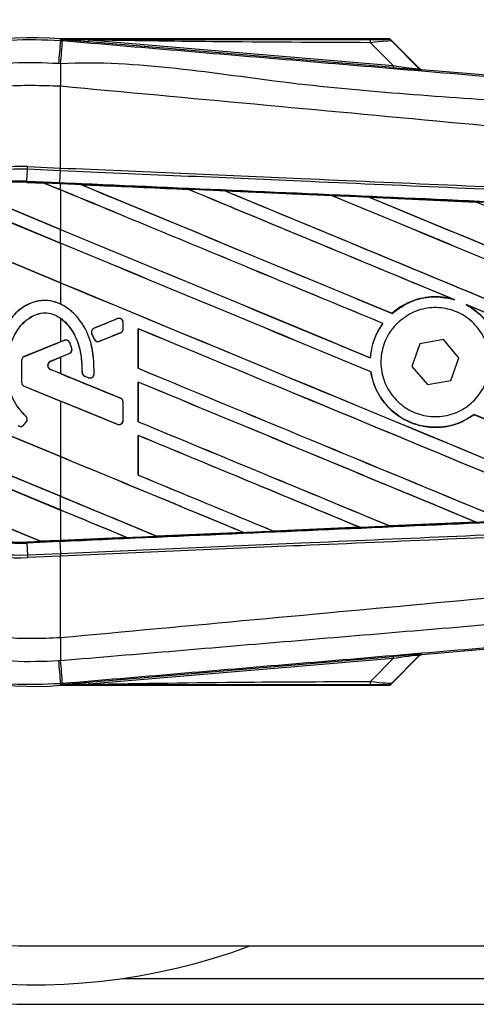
# Model space of a CAD drawing. Header units: millimetres. Extents: x 0 to 420, y 0 to 297.
# Tile 8 of 26: x 58.34 to 59.76, y 218.3 to 221.37. Entities that reach past the tile are written whole.
import ezdxf

# ---------------------------------------------------------------- set-up
doc = ezdxf.new("R2010")
doc.units = ezdxf.units.MM

msp = doc.modelspace()

# ---------------------------------------------------------------- linework, layer by layer
at = {"color": 7, "linetype": 'Continuous', "lineweight": 25}
for p, q in [((58.4676, 221.30073), (58.46799, 221.30543)), ((58.4676, 221.30073), (58.47415, 221.30018)), ((58.46799, 221.30543), (58.46818, 221.30542)), ((58.46818, 221.30543), (58.46818, 221.30542)), ((58.47012, 221.3035), (58.46818, 221.30543)), ((59.49145, 221.30543), (58.46818, 221.30543)), ((58.47014, 221.30329), (58.46818, 221.30542)), ((58.47014, 221.30329), (58.47012, 221.3035)), ((58.55603, 221.30217), (58.55551, 221.29605)), ((59.50282, 221.21617), (58.55551, 221.29605)), ((58.55603, 221.30217), (59.50334, 221.2223)), ((59.50334, 221.2223), (59.43237, 221.29372)), ((59.58453, 221.21416), (59.49454, 221.30415)), ((59.49874, 221.29849), (59.5839, 221.21278)), ((59.50334, 221.2223), (59.50282, 221.21617)), ((59.5839, 221.21278), (59.58453, 221.21416)), ((59.59208, 221.21065), (59.59144, 221.20928)), ((59.59208, 221.21065), (61.98649, 221.00876)), ((58.46753, 221.15802), (58.46748, 221.15802)), ((58.46753, 220.90387), (58.46753, 221.15802)), ((58.36462, 220.89978), (58.36499, 220.90834)), ((58.36499, 220.90834), (58.46753, 220.90387)), ((58.36301, 220.86304), (58.36462, 220.89978)), ((58.46716, 220.8953), (58.36462, 220.89978)), ((58.46578, 220.85855), (58.46738, 220.89529)), ((58.46716, 220.8953), (58.46753, 220.90387)), ((58.46738, 220.89529), (58.46716, 220.8953)), ((58.46775, 220.90386), (58.46753, 220.90387)), ((58.36286, 220.85951), (58.36284, 220.85916)), ((58.36284, 220.85916), (58.41717, 220.85679)), ((58.36286, 220.85952), (58.36301, 220.86304)), ((58.36286, 220.85952), (58.41672, 220.85717)), ((58.36286, 220.85951), (58.36286, 220.85952)), ((58.41674, 220.85716), (58.36286, 220.85951)), ((58.36301, 220.86304), (58.46578, 220.85855)), ((58.46562, 220.85503), (58.41672, 220.85717)), ((58.46753, 220.83612), (58.41672, 220.85717)), ((58.41717, 220.85679), (58.41674, 220.85716)), ((58.41717, 220.85679), (58.46753, 220.83593)), ((58.46562, 220.85503), (58.46578, 220.85855)), ((58.46753, 220.85495), (58.46562, 220.85503)), ((58.46753, 220.83612), (58.46753, 220.85495)), ((58.53208, 220.85212), (58.53205, 220.85213)), ((58.53208, 220.85212), (58.53352, 220.85171)), ((58.17267, 220.83496), (58.46753, 220.71282)), ((58.46753, 220.71301), (58.17344, 220.83483)), ((58.46753, 220.83593), (58.46753, 220.71301)), ((58.86483, 220.83756), (58.86486, 220.83755)), ((58.86529, 220.83719), (58.86486, 220.83755)), ((58.98038, 220.83249), (59.31306, 220.81786)), ((58.98043, 220.83248), (58.98038, 220.83249)), ((58.98043, 220.83248), (58.98187, 220.83207)), ((59.31306, 220.81786), (59.3131, 220.81784)), ((59.31353, 220.81747), (59.3131, 220.81784)), ((58.46753, 220.67009), (58.11802, 220.81486)), ((58.11826, 220.81457), (58.46753, 220.6699)), ((59.42912, 220.81274), (59.76139, 220.79806)), ((59.4292, 220.81271), (59.42912, 220.81274)), ((59.4292, 220.81271), (59.43063, 220.81231)), ((59.76139, 220.79806), (59.76148, 220.79801)), ((59.7619, 220.79766), (59.76148, 220.79801)), ((57.9951, 220.74247), (58.46753, 220.54679)), ((58.46753, 220.54698), (57.99564, 220.74244)), ((58.46753, 220.67009), (58.46753, 220.71282)), ((58.46753, 220.6699), (58.46753, 220.54698)), ((58.46753, 220.54679), (58.46753, 220.48073)), ((59.68921, 220.49572), (59.69373, 220.49404)), ((59.7303, 220.47888), (59.73469, 220.47687)), ((59.49978, 220.45143), (59.49957, 220.45171)), ((58.46753, 220.43667), (58.46753, 220.36301)), ((58.64442, 220.43504), (58.57248, 220.40567)), ((58.64442, 220.43504), (58.64435, 220.43521)), ((58.66271, 220.40369), (58.66271, 220.42275)), ((58.66271, 220.42275), (58.66289, 220.42275)), ((58.66289, 220.40369), (58.66289, 220.42275)), ((59.4709, 220.42018), (59.47134, 220.42019)), ((58.5653, 220.38814), (58.56514, 220.38807)), ((58.5721, 220.37185), (58.56514, 220.38807)), ((58.5653, 220.38814), (58.57227, 220.37192)), ((58.57248, 220.40567), (58.57241, 220.40583)), ((58.58948, 220.36487), (58.65446, 220.3914)), ((58.65446, 220.3914), (58.65452, 220.39124)), ((58.66271, 220.40369), (58.66289, 220.40369)), ((58.7094, 220.40386), (58.7094, 220.28058)), ((58.70974, 220.40354), (58.7094, 220.40386)), ((58.70974, 220.28062), (58.70974, 220.40354)), ((58.46753, 220.36301), (58.35486, 220.31701)), ((58.47922, 220.36759), (58.35493, 220.31685)), ((58.46753, 220.36301), (58.47916, 220.36776)), ((58.47922, 220.36759), (58.47916, 220.36776)), ((58.49651, 220.36036), (58.49668, 220.36043)), ((58.57227, 220.37192), (58.5721, 220.37185)), ((58.58948, 220.36487), (58.58955, 220.36471)), ((59.58633, 220.35685), (59.56122, 220.28663)), ((59.65969, 220.37023), (59.58633, 220.35685)), ((59.70796, 220.31338), (59.65969, 220.37023)), ((58.43647, 220.3024), (58.4952, 220.32638)), ((58.4952, 220.32638), (58.49527, 220.32622)), ((58.50288, 220.34254), (58.50305, 220.34259)), ((58.3465, 220.30456), (58.3465, 220.23729)), ((58.34667, 220.30456), (58.3465, 220.30456)), ((58.34667, 220.30456), (58.34667, 220.23729)), ((58.35493, 220.31685), (58.35486, 220.31701)), ((58.43647, 220.3024), (58.43654, 220.30224)), ((58.43654, 220.30224), (58.46753, 220.3149)), ((58.46753, 220.3149), (58.46753, 220.26403)), ((59.43233, 220.31332), (59.432, 220.31364)), ((59.68286, 220.24315), (59.70796, 220.31338)), ((58.46753, 220.00595), (57.77845, 220.29138)), ((57.77881, 220.29104), (58.46753, 220.00576)), ((58.43647, 220.27653), (58.43654, 220.27669)), ((58.65446, 220.18753), (58.43647, 220.27653)), ((58.46753, 220.26403), (58.43654, 220.27669)), ((58.53468, 220.26873), (58.5345, 220.26873)), ((58.7094, 220.28058), (58.70974, 220.28062)), ((59.43384, 220.26951), (59.43419, 220.26956)), ((59.56122, 220.28663), (59.60949, 220.22977)), ((58.34667, 220.23729), (58.3465, 220.23729)), ((58.54282, 220.25649), (58.54275, 220.25633)), ((58.55424, 220.25152), (58.54275, 220.25633)), ((58.54282, 220.25649), (58.55431, 220.25169)), ((58.55431, 220.25169), (58.55424, 220.25152)), ((58.57268, 220.26316), (58.57286, 220.26315)), ((58.7094, 220.23783), (58.7094, 220.11454)), ((58.70974, 220.23751), (58.7094, 220.23783)), ((58.70974, 220.11459), (58.70974, 220.23751)), ((59.60949, 220.22977), (59.68286, 220.24315)), ((58.35493, 220.225), (58.35486, 220.22484)), ((58.35486, 220.22484), (58.46753, 220.17883)), ((58.35493, 220.225), (58.64442, 220.1068)), ((58.46753, 220.17883), (58.46753, 220.00595)), ((58.65446, 220.18753), (58.65452, 220.18769)), ((58.66271, 220.11909), (58.66271, 220.17524)), ((58.66271, 220.17524), (58.66289, 220.17524)), ((58.66289, 220.11909), (58.66289, 220.17524)), ((57.79595, 220.16083), (58.46753, 219.88265)), ((58.46753, 219.88284), (57.7963, 220.16088)), ((58.46753, 219.83992), (57.81091, 220.1119)), ((57.81144, 220.11149), (58.46753, 219.83973)), ((58.35383, 220.10446), (58.36117, 220.11325)), ((58.35397, 220.10435), (58.3613, 220.11314)), ((58.35969, 220.13177), (58.3598, 220.1319)), ((58.36117, 220.11325), (58.3613, 220.11314)), ((58.66271, 220.11909), (58.66289, 220.11909)), ((58.7094, 220.11454), (58.70974, 220.11459)), ((59.75489, 220.13662), (59.7551, 220.13634)), ((58.35383, 220.10446), (58.35397, 220.10435)), ((58.64442, 220.1068), (58.64435, 220.10664)), ((58.7094, 220.0718), (58.7094, 219.94851)), ((58.70974, 220.07147), (58.7094, 220.0718)), ((58.70974, 219.94855), (58.70974, 220.07147)), ((58.46753, 220.00576), (58.46753, 219.88284)), ((57.89979, 219.95179), (58.40543, 219.74234)), ((58.40507, 219.74268), (57.90025, 219.95179)), ((58.7094, 219.94851), (58.70974, 219.94855)), ((58.46753, 219.83992), (58.46753, 219.88265)), ((58.46753, 219.83973), (58.46753, 219.74541)), ((59.13054, 219.77413), (59.13019, 219.77446)), ((59.13057, 219.77411), (59.13054, 219.77413)), ((59.39924, 219.78594), (59.13057, 219.77411)), ((59.39802, 219.78626), (59.39917, 219.78597)), ((59.39917, 219.78597), (59.39924, 219.78594)), ((59.493, 219.79011), (59.49265, 219.79044)), ((59.49305, 219.79008), (59.493, 219.79011)), ((59.7612, 219.80194), (59.49305, 219.79008)), ((59.75996, 219.80226), (59.76109, 219.80197)), ((59.76109, 219.80197), (59.7612, 219.80194)), ((58.40507, 219.74268), (58.46753, 219.74541)), ((58.40542, 219.74235), (58.46562, 219.74498)), ((58.46562, 219.74497), (58.40543, 219.74234)), ((58.46753, 219.74506), (58.46562, 219.74497)), ((58.46562, 219.74498), (58.46562, 219.74497)), ((58.67469, 219.75411), (58.46753, 219.74506)), ((58.67349, 219.75442), (58.67466, 219.75412)), ((58.67466, 219.75412), (58.67469, 219.75411)), ((58.76801, 219.75821), (58.76766, 219.75854)), ((58.76801, 219.75821), (59.03703, 219.77001)), ((58.76803, 219.7582), (58.76801, 219.75821)), ((59.03707, 219.77), (58.76803, 219.7582)), ((59.03587, 219.77031), (59.03703, 219.77001)), ((59.03703, 219.77001), (59.03707, 219.77)), ((58.36286, 219.74049), (58.40543, 219.74234)), ((58.36286, 219.74049), (58.36301, 219.73696)), ((58.46578, 219.74145), (58.36301, 219.73696)), ((58.36301, 219.73696), (58.36462, 219.70023)), ((58.40542, 219.74235), (58.40507, 219.74268)), ((58.46578, 219.74145), (58.46738, 219.70471)), ((58.36462, 219.70023), (58.46716, 219.7047)), ((58.36462, 219.70023), (58.36499, 219.69166)), ((58.46753, 219.69614), (58.36499, 219.69166)), ((58.46716, 219.7047), (58.46738, 219.70471)), ((58.46716, 219.7047), (58.46753, 219.69614)), ((58.46753, 219.69614), (58.46775, 219.69615)), ((58.46753, 219.44199), (58.46753, 219.69614)), ((61.98649, 219.59125), (59.59208, 219.38935)), ((58.46753, 219.44199), (58.46748, 219.44198)), ((58.55551, 219.30396), (59.50282, 219.38383)), ((59.50334, 219.37771), (58.55603, 219.29783)), ((59.43237, 219.30628), (59.50334, 219.37771)), ((59.49454, 219.29585), (59.58453, 219.38585)), ((59.5839, 219.38722), (59.49874, 219.30152)), ((59.50282, 219.38383), (59.50334, 219.37771)), ((59.58453, 219.38585), (59.5839, 219.38722)), ((59.59144, 219.39073), (59.59208, 219.38935)), ((58.47415, 219.29982), (58.4676, 219.29927)), ((58.4676, 219.29927), (58.46799, 219.29457)), ((58.46818, 219.29459), (58.46799, 219.29457)), ((58.46818, 219.29459), (58.47014, 219.29672)), ((58.47012, 219.29651), (58.46818, 219.29457)), ((58.46818, 219.29459), (58.46818, 219.29457)), ((58.46818, 219.29457), (59.49145, 219.29457)), ((58.47012, 219.29651), (58.47014, 219.29672)), ((58.55551, 219.30396), (58.55603, 219.29783)), ((58.38322, 218.48349), (68.6768, 218.48349)), ((58.66216, 218.38257), (138.14841, 218.38257)), ((58.38322, 218.30184), (138.14841, 218.30184))]:
    msp.add_line(p, q, dxfattribs=at)
at = {"color": 7, "linetype": 'Continuous', "lineweight": 25, "flags": 128}
for points in [[(58.55603, 221.30217), (58.50792, 221.30291), (58.47012, 221.3035)], [(58.47012, 219.29651), (58.51823, 219.29725), (58.55603, 219.29783)]]:
    msp.add_lwpolyline(points, dxfattribs=at)
at = {"color": 7, "linetype": 'Continuous', "lineweight": 25}
for centre, radius, start, end in [((58.38322, 220.3), 1.99817, 90, 270), ((58.38322, 220.3), 1.93762, 69.63587, 178.69677), ((58.38322, 220.3), 1.81651, 90, 270), ((58.38322, 220.3), 1.009, 85.18028, 274.81972), ((162.33498, 212.48674), 104.24068, 175.1496061, 175.1892913), ((23.46073, 224.19645), 35.133, 355.15357, 355.271316), ((59.38932, 221.2954), 0.04309, 357.77119, 11.51783), ((70.12286, 221.08696), 11.65559, 179.305525, 179.650671), ((59.59246, 221.22135), 0.01211, 225.00164, 265.17864), ((58.33843, 220.3), 0.60892, 87.5, 272.5), ((58.33843, 220.3), 0.60035, 87.5, 272.5), ((58.33843, 220.3), 0.56358, 87.5, 272.5), ((58.33843, 220.3), 0.56005, 87.5, 107.21651), ((58.33843, 220.3), 0.56004, 87.5, 107.2149), ((58.33843, 220.3), 0.55969, 87.5, 107.14432), ((58.64944, 220.42275), 0.01327, 0, 112.20926), ((58.5775, 220.39338), 0.01327, 112.20926, 203.24584), ((58.64944, 220.40369), 0.01327, 292.20927, 0), ((58.48424, 220.35531), 0.01327, 22.3787, 112.20929), ((58.58446, 220.37716), 0.01327, 203.24584, 292.20927), ((58.38322, 220.3), 1.93762, 178.69677, 290.36413), ((58.49019, 220.33867), 0.01327, 292.20926, 16.93498), ((58.35995, 220.30456), 0.01345, 112.20929, 180), ((58.35995, 220.30456), 0.01327, 112.20929, 180), ((58.44175, 220.28946), 0.01398, 112.20926, 247.79071), ((58.44175, 220.28946), 0.0138, 112.20926, 247.79071), ((58.54795, 220.26874), 0.01327, 180.035, 247.29049), ((58.35995, 220.23729), 0.01345, 180, 247.79071), ((58.35995, 220.23729), 0.01327, 180, 247.79071), ((58.55943, 220.26393), 0.01327, 247.29049, 356.67135), ((58.64944, 220.17524), 0.01327, 0, 67.79071), ((58.35098, 220.12175), 0.01327, 320.16689, 48.97709), ((58.35098, 220.12175), 0.01345, 320.16689, 48.97709), ((58.64944, 220.11909), 0.01327, 247.79071, 0), ((58.34364, 220.11296), 0.01345, 228.8059, 320.16689), ((58.34364, 220.11296), 0.01327, 228.8059, 320.16689), ((58.33843, 220.3), 0.56005, 266.65309, 272.5), ((70.12286, 219.51305), 11.65559, 180.349329, 180.694477), ((59.59246, 219.37866), 0.01211, 94.82136, 134.99836), ((162.33498, 228.11327), 104.24068, 184.8107087, 184.8503939), ((19.37591, 216.05906), 39.23232, 4.738282, 4.843724), ((59.38932, 219.30461), 0.04309, 348.48217, 2.22881)]:
    msp.add_arc(centre, radius, start, end, dxfattribs=at)
for centre, major_axis, ratio, start_param, end_param in [((59.39892, 221.3046), (0.08555, -0.0002), 0.0065928, 5.1035854, 6.2804722), ((59.39892, 221.28441), (0.09996, 0.01386), 0.0487304, 0.0458928, 1.2227796), ((59.44821, 221.22172), (0.14324, -0.01244), 0.0060141, 5.1041157, 6.2810026), ((59.44922, 221.23378), (0.1347, -0.02108), 0.0239119, 5.1295592, 6.306446), ((59.5931, 221.22272), (0.0051, 0.01098), 0.9999568, 2.7909675, 3.4922178), ((58.38402, 220.87071), (0.03271, -0.01355), 0.0029846, 0.0092528, 0.0351255), ((58.46753, 221.20593), (34.6266, -14.3439), 0.0080625, 4.7175918, 4.7455439), ((58.46753, 220.24996), (34.6066, -1.51142), 0.0174384, 1.5600642, 1.5696511), ((58.46753, 221.20593), (34.60641, -14.33554), 0.0080625, 4.7176356, 4.7455551), ((58.46753, 220.50904), (34.6266, -14.3439), 0.0080625, 1.5451428, 1.5741362), ((58.46753, 220.50904), (34.60641, -14.33554), 0.0080625, 1.5451387, 1.5741362), ((58.46753, 220.67507), (34.6266, -14.3439), 0.0080625, 1.538717, 1.5626622), ((58.46753, 220.67507), (34.60641, -14.33554), 0.0080625, 1.5388271, 1.5626424), ((58.46753, 221.37197), (34.6266, -14.3439), 0.0080625, 4.73054, 4.7977625), ((58.46753, 221.37197), (34.60641, -14.33554), 0.0080625, 4.7305916, 4.797783), ((58.46753, 220.24996), (34.6066, -1.51142), 0.0174384, 1.5471095, 1.5566952), ((58.46753, 220.8411), (34.6266, -14.3439), 0.0080625, 1.4844685, 1.5497155), ((58.46753, 220.8411), (34.60641, -14.33554), 0.0080625, 1.4844738, 1.5496877), ((58.46753, 221.538), (34.6266, -14.3439), 0.0080625, 4.7435023, 4.8082676), ((58.46753, 221.538), (34.60641, -14.33554), 0.0080625, 4.7435622, 4.8082852), ((58.46753, 220.24996), (34.6066, -1.51142), 0.0174384, 1.534147, 1.5437245), ((58.46753, 221.00714), (34.6266, -14.3439), 0.0080625, 1.4920007, 1.5367618), ((58.46753, 221.0399), (34.60641, -14.33554), 0.0080625, 4.7157288, 4.7436017), ((58.46753, 221.0399), (34.6266, -14.3439), 0.0080625, 4.7157288, 4.743595), ((58.46753, 220.34301), (34.6266, -14.3439), 0.0080625, 1.5462162, 1.5741362), ((58.46753, 220.34301), (34.60641, -14.33554), 0.0080625, 1.54621, 1.5741362), ((58.46753, 220.87387), (34.60641, -14.33554), 0.0080625, 4.7157288, 4.7663143), ((58.46753, 220.87387), (34.6266, -14.3439), 0.0080625, 4.7157288, 4.7662988), ((58.46753, 220.67507), (34.6266, -14.3439), 0.0080625, 1.4949342, 1.5376601), ((58.46753, 220.67507), (34.60641, -14.33554), 0.0080625, 1.4949375, 1.5375119), ((58.46753, 220.68941), (34.6266, 14.13846), 0.0080793, 4.7121189, 4.7141966), ((58.46753, 219.9885), (34.6266, 14.13847), 0.0080793, 1.5620973, 1.5639738), ((58.46753, 220.17697), (34.6266, -14.3439), 0.0080625, 1.5263102, 1.5671512), ((58.46753, 220.17697), (34.60641, -14.33554), 0.0080625, 1.5263198, 1.5671374), ((58.46753, 219.9885), (34.6266, 14.13846), 0.0080793, 1.5666964, 1.5674975), ((58.46753, 220.59043), (34.6266, -14.13848), 0.0080793, 4.7156879, 4.721088), ((58.46753, 220.70783), (34.6266, -14.3439), 0.0080625, 4.7227138, 4.7558224), ((58.46753, 220.70783), (34.60641, -14.33554), 0.0080625, 4.7227276, 4.7558335), ((58.46753, 220.01094), (34.6266, -14.3439), 0.0080625, 1.5367672, 1.5671512), ((58.46753, 220.01094), (34.60641, -14.33554), 0.0080625, 1.5367814, 1.5671374), ((58.46753, 219.85244), (34.6266, -14.13848), 0.0080793, 1.5689888, 1.5740952), ((58.46753, 220.5418), (34.6266, -14.3439), 0.0080625, 4.7227138, 4.7453492), ((58.46753, 220.5418), (34.60641, -14.33554), 0.0080625, 4.7227276, 4.7453552), ((58.46753, 220.34301), (34.6266, -14.3439), 0.0080625, 1.5158534, 1.5369497), ((58.46753, 220.34301), (34.60641, -14.33554), 0.0080625, 1.5158593, 1.5369218), ((58.46753, 219.84491), (34.6266, -14.3439), 0.0080625, 1.5472259, 1.5671512), ((58.46753, 219.84491), (34.60641, -14.33554), 0.0080625, 1.5472453, 1.5671374), ((58.46753, 219.67887), (34.6266, -14.3439), 0.0080625, 1.5576876, 1.5741362), ((58.46753, 219.67887), (34.60641, -14.33554), 0.0080625, 1.5577128, 1.5741362), ((58.46753, 220.37577), (34.6266, -14.3439), 0.0080625, 4.7227138, 4.7348779), ((58.46753, 220.37577), (34.60641, -14.33554), 0.0080625, 4.7227276, 4.7348783), ((58.46753, 220.20973), (34.60641, -14.33554), 0.0080625, 4.7157288, 4.7244015), ((58.46753, 220.20973), (34.6266, -14.3439), 0.0080625, 4.7157288, 4.724407), ((58.46753, 219.51284), (34.6266, -14.3439), 0.0080625, 1.5681537, 1.5741362), ((58.46753, 219.51284), (34.60641, -14.33554), 0.0080625, 1.5681848, 1.5741362), ((58.46753, 220.35005), (34.6066, 1.51142), 0.0174384, 4.7307768, 4.7385182), ((58.46753, 220.35005), (34.6066, 1.51142), 0.0174384, 4.7412538, 4.7489822), ((58.46753, 220.35005), (34.6066, 1.51142), 0.0174384, 4.7116274, 4.7175787), ((58.46753, 220.35005), (34.6066, 1.51142), 0.0174384, 4.7203001, 4.7280508), ((58.43189, 219.73139), (0.02647, -0.01097), 0.0036879, 3.1511368, 3.1770094), ((59.44821, 219.37829), (0.14324, 0.01244), 0.0060141, 0.0021827, 1.1790696), ((59.44922, 219.36622), (0.1347, 0.02108), 0.0239119, 6.2599246, 7.4368114), ((59.5931, 219.37729), (-0.0051, 0.01098), 0.9999568, 5.9325602, 6.6338104), ((59.39892, 219.29541), (0.08555, 0.0002), 0.0065928, 0.0027131, 1.1795999), ((59.39892, 219.31559), (0.09996, -0.01386), 0.0487304, 5.0604057, 6.2372925)]:
    msp.add_ellipse(centre, major_axis=major_axis, ratio=ratio, start_param=start_param, end_param=end_param, dxfattribs=at)
for points, knots in [([(57.37894, 220.29998), (57.38162, 220.35563), (57.38706, 220.46856), (57.43084, 220.63246), (57.50012, 220.78837), (57.59427, 220.92907), (57.71163, 221.05312), (57.84695, 221.15473), (57.99878, 221.23304), (58.15519, 221.28221), (58.31357, 221.30682), (58.41585, 221.30278), (58.4676, 221.30073)], [0, 0, 0, 0, 0.100465, 0.2038434, 0.3043094, 0.4076889, 0.5081552, 0.611535, 0.7120023, 0.8153833, 0.9066108, 1, 1, 1, 1]), ([(58.47012, 221.3035), (58.64952, 221.3036), (58.96986, 221.30379), (59.29048, 221.30393), (59.43154, 221.304)], [0, 0, 0, 0, 0.5600269, 1, 1, 1, 1]), ([(58.55551, 221.29605), (58.54726, 221.29674), (58.52283, 221.29881), (58.49409, 221.30123), (58.47416, 221.30294), (58.47014, 221.30329)], [0, 0, 0, 0, 0.2892673, 0.8568296, 1, 1, 1, 1]), ([(58.47415, 221.30018), (58.71273, 221.28008), (59.18988, 221.23987), (59.9054, 221.17974), (60.83747, 221.10156), (61.52927, 221.04378), (61.98334, 221.00586)], [0, 0, 0, 0, 0.2036202, 0.4072406, 0.6109477, 1, 1, 1, 1]), ([(59.43237, 221.29372), (59.26881, 221.2944), (58.97671, 221.29562), (58.68458, 221.30017), (58.55603, 221.30217)], [0, 0, 0, 0, 0.5599741, 1, 1, 1, 1]), ([(59.48447, 221.3044), (59.48509, 221.30459), (59.4862, 221.30494), (59.48984, 221.30528), (59.49145, 221.30543)], [0, 0, 0, 0, 0.5593923, 1, 1, 1, 1]), ([(59.49874, 221.29849), (59.49637, 221.30036), (59.49215, 221.3037), (59.48681, 221.30419), (59.48447, 221.3044)], [0, 0, 0, 0, 0.56, 1, 1, 1, 1]), ([(59.49454, 221.30415), (59.49426, 221.30439), (59.49361, 221.30495), (59.49251, 221.30537), (59.49173, 221.30542), (59.49145, 221.30543)], [0, 0, 0, 0, 0.3193957, 0.7481913, 1, 1, 1, 1]), ([(59.49454, 221.30415), (59.49583, 221.30258), (59.49815, 221.29978), (59.49856, 221.29888), (59.49874, 221.29849)], [0, 0, 0, 0, 0.560586, 1, 1, 1, 1]), ([(58.46152, 221.22879), (58.41406, 221.23065), (58.31915, 221.23438), (58.17284, 221.21196), (58.02721, 221.16609), (57.8867, 221.09417), (57.7606, 220.99935), (57.65184, 220.88506), (57.56413, 220.75384), (57.49973, 220.60999), (57.45895, 220.45719), (57.45373, 220.3524), (57.45112, 220.3)], [0, 0, 0, 0, 0.0923036, 0.1846071, 0.2865385, 0.3884688, 0.490398, 0.5923288, 0.694247, 0.7961664, 0.8980845, 1, 1, 1, 1]), ([(58.46812, 221.22823), (58.46812, 221.22823), (58.46592, 221.22842), (58.46372, 221.2286), (58.46152, 221.22879)], [0, 0, 0, 0, 0.0003655, 1, 1, 1, 1]), ([(61.98373, 220.93337), (61.52916, 220.97052), (60.83633, 221.02714), (59.90277, 221.11141), (59.18531, 221.15285), (58.70776, 221.24029), (58.46812, 221.22823), (58.46812, 221.22823)], [0, 0, 0, 0, 0.3887669, 0.5925279, 0.7962893, 0.9999993, 1, 1, 1, 1]), ([(58.46748, 221.15802), (58.40755, 221.16016), (58.2875, 221.16445), (58.11068, 221.12435), (57.9463, 221.04988), (57.80014, 220.94371), (57.67976, 220.80875), (57.58994, 220.65218), (57.5319, 220.48008), (57.52485, 220.35998), (57.52133, 220.3)], [0, 0, 0, 0, 0.1248804, 0.2501396, 0.3746494, 0.4998125, 0.6247642, 0.7495577, 0.8749238, 1, 1, 1, 1]), ([(61.98343, 220.81283), (61.96987, 220.81501), (61.88618, 220.82844), (61.519, 220.86582), (60.76458, 220.94372), (59.67613, 221.04623), (58.87056, 221.12074), (58.46753, 221.15802)], [0, 0, 0, 0, 0.0117013, 0.0722088, 0.3141935, 0.6568871, 1, 1, 1, 1]), ([(61.98142, 220.74203), (61.85673, 220.74746), (61.58075, 220.7595), (61.15278, 220.77817), (60.69761, 220.79802), (60.35587, 220.81292), (60.01412, 220.82783), (59.67237, 220.84274), (59.11883, 220.86688), (58.7171, 220.8844), (58.46738, 220.89529)], [0, 0, 0, 0, 0.1067875, 0.2363437, 0.3660007, 0.4956801, 0.5280685, 0.6576247, 0.7871808, 1, 1, 1, 1]), ([(58.46775, 220.90386), (58.7175, 220.89297), (59.11927, 220.87545), (59.67286, 220.85131), (60.01465, 220.8364), (60.35644, 220.8215), (60.69821, 220.8066), (61.15342, 220.78675), (61.58144, 220.76808), (61.85745, 220.75605), (61.98215, 220.75061)], [0, 0, 0, 0, 0.2128192, 0.3423754, 0.4719316, 0.50432, 0.6339994, 0.7636564, 0.8932125, 1, 1, 1, 1]), ([(58.46578, 220.85855), (58.51045, 220.8566), (58.7338, 220.84685), (59.13582, 220.82921), (59.67168, 220.80556), (60.20723, 220.78178), (60.65316, 220.76185), (61.09872, 220.74184), (61.51148, 220.72323), (61.83466, 220.70856), (61.98005, 220.70196)], [0, 0, 0, 0, 0.0380636, 0.1903223, 0.342581, 0.4948397, 0.6470984, 0.723226, 0.8754847, 1, 1, 1, 1]), ([(58.53205, 220.85213), (58.52601, 220.85239), (58.50451, 220.85333), (58.483, 220.85427), (58.46753, 220.85495)], [0, 0, 0, 0, 0.2806447, 1, 1, 1, 1]), ([(58.53205, 220.85213), (58.55087, 220.85131), (58.6618, 220.84646), (58.77273, 220.8416), (58.86483, 220.83756)], [0, 0, 0, 0, 0.1696977, 1, 1, 1, 1]), ([(58.86486, 220.83755), (58.77644, 220.84143), (58.66551, 220.84629), (58.55459, 220.85114), (58.53208, 220.85212)], [0, 0, 0, 0, 0.7971164, 1, 1, 1, 1]), ([(58.98038, 220.83249), (58.97434, 220.83276), (58.94416, 220.83408), (58.90565, 220.83577), (58.87317, 220.8372), (58.86483, 220.83756)], [0, 0, 0, 0, 0.1567286, 0.7836435, 1, 1, 1, 1]), ([(59.3131, 220.81784), (59.25389, 220.82045), (59.14301, 220.82533), (59.03211, 220.83021), (58.98043, 220.83248)], [0, 0, 0, 0, 0.5339744, 1, 1, 1, 1]), ([(59.42912, 220.81274), (59.42308, 220.81301), (59.3929, 220.81434), (59.35421, 220.81605), (59.32156, 220.81749), (59.31306, 220.81786)], [0, 0, 0, 0, 0.1560477, 0.7802389, 1, 1, 1, 1]), ([(59.76148, 220.79801), (59.73138, 220.79935), (59.62064, 220.80425), (59.50987, 220.80915), (59.4292, 220.81271)], [0, 0, 0, 0, 0.2718129, 1, 1, 1, 1]), ([(59.87826, 220.79288), (59.87222, 220.79315), (59.84204, 220.79449), (59.80308, 220.79621), (59.77016, 220.79767), (59.76139, 220.79806)], [0, 0, 0, 0, 0.1549567, 0.7747838, 1, 1, 1, 1]), ([(58.46753, 220.48073), (58.45478, 220.48534), (58.4298, 220.49436), (58.38984, 220.48988), (58.35254, 220.47381), (58.3141, 220.44144), (58.27876, 220.38508), (58.2641, 220.32569), (58.2631, 220.28802), (58.26286, 220.27899)], [0, 0, 0, 0, 0.1181192, 0.2313231, 0.3438681, 0.4724961, 0.6678894, 0.9204553, 1, 1, 1, 1]), ([(58.57268, 220.26316), (58.57156, 220.29625), (58.56963, 220.35323), (58.53675, 220.42301), (58.49716, 220.4652), (58.45643, 220.48768), (58.41703, 220.49371), (58.37916, 220.48647), (58.33941, 220.46518), (58.29988, 220.42318), (58.26893, 220.35802), (58.26506, 220.30618), (58.26304, 220.27899)], [0, 0, 0, 0, 0.1653636, 0.2847889, 0.379918, 0.4532243, 0.5152242, 0.5771012, 0.6445431, 0.7395039, 0.8633961, 1, 1, 1, 1]), ([(58.57286, 220.26315), (58.57175, 220.29627), (58.56984, 220.35336), (58.53682, 220.42284), (58.50093, 220.46226), (58.47595, 220.47608), (58.46753, 220.48073)], [0, 0, 0, 0, 0.3858589, 0.6649336, 0.8871478, 1, 1, 1, 1]), ([(59.68921, 220.49572), (59.67791, 220.49825), (59.64436, 220.50577), (59.58621, 220.50099), (59.53342, 220.47916), (59.50764, 220.45825), (59.49957, 220.45171)], [0, 0, 0, 0, 0.1712904, 0.5087548, 0.8462025, 1, 1, 1, 1]), ([(59.49978, 220.45143), (59.51823, 220.46488), (59.55519, 220.49184), (59.62362, 220.50617), (59.6704, 220.50104), (59.69294, 220.49428), (59.69373, 220.49404)], [0, 0, 0, 0, 0.3283471, 0.658119, 0.9880092, 1, 1, 1, 1]), ([(59.7303, 220.47888), (59.74214, 220.47159), (59.77339, 220.45236), (59.81204, 220.40561), (59.83297, 220.35348), (59.83623, 220.32131), (59.8372, 220.31178)], [0, 0, 0, 0, 0.2012869, 0.5312186, 0.8609815, 1, 1, 1, 1]), ([(58.35969, 220.13177), (58.34893, 220.14335), (58.32333, 220.17093), (58.30147, 220.23418), (58.29876, 220.30728), (58.31599, 220.37352), (58.34524, 220.41802), (58.37637, 220.44273), (58.40549, 220.45349), (58.4317, 220.45365), (58.45616, 220.44503), (58.4858, 220.42459), (58.51327, 220.38634), (58.53266, 220.33073), (58.53397, 220.29049), (58.53468, 220.26873)], [0, 0, 0, 0, 0.0744353, 0.177241, 0.3086024, 0.4174643, 0.4963546, 0.5570675, 0.6030224, 0.6410452, 0.6789529, 0.7243011, 0.8099663, 0.8972232, 1, 1, 1, 1]), ([(58.3598, 220.1319), (58.34906, 220.14347), (58.32348, 220.17102), (58.30165, 220.23422), (58.29894, 220.30726), (58.31615, 220.37343), (58.34536, 220.41789), (58.37644, 220.44256), (58.40551, 220.45332), (58.43163, 220.45344), (58.45199, 220.44644), (58.46314, 220.43944), (58.46753, 220.43667)], [0, 0, 0, 0, 0.1057973, 0.2519537, 0.4387447, 0.5935245, 0.7056507, 0.7919163, 0.8571803, 0.9111569, 0.9649703, 1, 1, 1, 1]), ([(59.51521, 220.4205), (59.53009, 220.43258), (59.55983, 220.45675), (59.61646, 220.47167), (59.67417, 220.46822), (59.72767, 220.44552), (59.77059, 220.40647), (59.79817, 220.3554), (59.80727, 220.2981), (59.79691, 220.24104), (59.76826, 220.19063), (59.72455, 220.15253), (59.67066, 220.13103), (59.61268, 220.12858), (59.55715, 220.14548), (59.51034, 220.17982), (59.47756, 220.22769), (59.46244, 220.28376), (59.46689, 220.34143), (59.48672, 220.38852), (59.5073, 220.41161), (59.51521, 220.4205)], [0, 0, 0, 0, 0.0537008, 0.107401, 0.161118, 0.214849, 0.268575, 0.3222758, 0.3759418, 0.429583, 0.4832243, 0.5368906, 0.5905915, 0.6443177, 0.6980486, 0.7517655, 0.8054595, 0.8591318, 0.9127903, 0.9664454, 1, 1, 1, 1]), ([(59.83755, 220.31182), (59.83721, 220.31608), (59.83511, 220.34299), (59.8202, 220.39142), (59.78309, 220.44439), (59.74941, 220.46699), (59.73469, 220.47687)], [0, 0, 0, 0, 0.0633447, 0.4007335, 0.7381907, 1, 1, 1, 1]), ([(58.46753, 220.43667), (58.47611, 220.42901), (58.49936, 220.40823), (58.52734, 220.35657), (58.53409, 220.30526), (58.53444, 220.274), (58.5345, 220.26873)], [0, 0, 0, 0, 0.1837852, 0.4983769, 0.9154383, 1, 1, 1, 1]), ([(58.66289, 220.42275), (58.66274, 220.42426), (58.66245, 220.42729), (58.66013, 220.43131), (58.65672, 220.43438), (58.65246, 220.43611), (58.64813, 220.43641), (58.64552, 220.43558), (58.64435, 220.43521)], [0, 0, 0, 0, 0.17191462, 0.34413265, 0.51635212, 0.68857443, 0.86079915, 1, 1, 1, 1]), ([(59.4709, 220.42018), (59.46406, 220.4097), (59.4448, 220.38014), (59.43433, 220.34219), (59.43224, 220.31659), (59.432, 220.31364)], [0, 0, 0, 0, 0.32722373, 0.92254691, 1, 1, 1, 1]), ([(59.43233, 220.31332), (59.4358, 220.33597), (59.44168, 220.37441), (59.46271, 220.40686), (59.47134, 220.42019)], [0, 0, 0, 0, 0.58942687, 1, 1, 1, 1]), ([(58.57241, 220.40583), (58.57109, 220.40514), (58.56843, 220.40374), (58.56557, 220.40011), (58.56402, 220.39581), (58.56392, 220.39158), (58.56478, 220.38911), (58.56514, 220.38807)], [0, 0, 0, 0, 0.2084961, 0.420751, 0.6330051, 0.8452581, 1, 1, 1, 1]), ([(58.65452, 220.39124), (58.65585, 220.39193), (58.65851, 220.39333), (58.66135, 220.39696), (58.66273, 220.40059), (58.66285, 220.4029), (58.66289, 220.40369)], [0, 0, 0, 0, 0.2798496, 0.5648212, 0.8497894, 1, 1, 1, 1]), ([(58.49668, 220.36043), (58.49598, 220.36174), (58.49457, 220.36441), (58.49093, 220.36725), (58.48663, 220.36879), (58.4825, 220.36887), (58.48011, 220.36807), (58.47916, 220.36776)], [0, 0, 0, 0, 0.2112772, 0.4263684, 0.6414599, 0.8565516, 1, 1, 1, 1]), ([(58.50288, 220.34254), (58.50241, 220.34406), (58.50146, 220.3471), (58.4994, 220.35306), (58.49766, 220.35745), (58.49651, 220.36036)], [0, 0, 0, 0, 0.25229737, 0.50459435, 1, 1, 1, 1]), ([(58.50305, 220.34259), (58.50258, 220.34411), (58.50163, 220.34715), (58.49957, 220.35312), (58.49783, 220.35751), (58.49668, 220.36043)], [0, 0, 0, 0, 0.2520744, 0.5041484, 1, 1, 1, 1]), ([(58.5721, 220.37185), (58.57282, 220.37055), (58.57427, 220.36791), (58.57795, 220.36511), (58.58228, 220.36364), (58.58633, 220.36363), (58.58865, 220.36441), (58.58955, 220.36471)], [0, 0, 0, 0, 0.2131585, 0.4303443, 0.6475311, 0.8647193, 1, 1, 1, 1]), ([(58.49527, 220.32622), (58.49659, 220.32692), (58.49926, 220.32832), (58.50212, 220.33195), (58.50367, 220.33625), (58.50374, 220.33996), (58.50321, 220.342), (58.50305, 220.34259)], [0, 0, 0, 0, 0.2240403, 0.4520934, 0.6801462, 0.9081986, 1, 1, 1, 1]), ([(58.4676, 219.29927), (58.41706, 219.29723), (58.31479, 219.29309), (58.15793, 219.31719), (58.00032, 219.36633), (57.84967, 219.44356), (57.71287, 219.54578), (57.59628, 219.66843), (57.50093, 219.81019), (57.43192, 219.9645), (57.38735, 220.12978), (57.38177, 220.24271), (57.37894, 220.29998)], [0, 0, 0, 0, 0.0912304, 0.1846225, 0.285093, 0.3884772, 0.4889466, 0.5923296, 0.6927987, 0.7961814, 0.8966347, 1, 1, 1, 1]), ([(57.45112, 220.3), (57.45373, 220.24761), (57.45895, 220.14282), (57.49973, 219.99001), (57.56413, 219.84617), (57.65184, 219.71494), (57.7606, 219.60066), (57.8867, 219.50583), (58.02721, 219.43391), (58.17284, 219.38805), (58.31915, 219.36562), (58.41406, 219.36935), (58.46152, 219.37122)], [0, 0, 0, 0, 0.1019155, 0.2038336, 0.305753, 0.4076712, 0.509602, 0.6115312, 0.7134615, 0.8153929, 0.9076964, 1, 1, 1, 1]), ([(58.46748, 219.44198), (58.40755, 219.43984), (58.2875, 219.43556), (58.11068, 219.47566), (57.9463, 219.55012), (57.80014, 219.65629), (57.67976, 219.79126), (57.58994, 219.94782), (57.5319, 220.11992), (57.52485, 220.24002), (57.52133, 220.3)], [0, 0, 0, 0, 0.1248804, 0.2501396, 0.3746494, 0.4998125, 0.6247642, 0.7495577, 0.8749238, 1, 1, 1, 1]), ([(58.5345, 220.26873), (58.53465, 220.26722), (58.53495, 220.26419), (58.53727, 220.26019), (58.54008, 220.25761), (58.5421, 220.25664), (58.54275, 220.25633)], [0, 0, 0, 0, 0.2867523, 0.5740178, 0.8612836, 1, 1, 1, 1]), ([(59.43384, 220.26951), (59.43473, 220.26446), (59.43956, 220.23703), (59.45979, 220.18936), (59.50609, 220.13773), (59.56714, 220.10424), (59.63552, 220.09315), (59.70169, 220.10369), (59.73817, 220.12599), (59.7551, 220.13634)], [0, 0, 0, 0, 0.037003, 0.2010348, 0.3650919, 0.5292097, 0.6934103, 0.8576873, 1, 1, 1, 1]), ([(59.75489, 220.13662), (59.73969, 220.12717), (59.70511, 220.10565), (59.64131, 220.0936), (59.57271, 220.10278), (59.51081, 220.13453), (59.46318, 220.18484), (59.44083, 220.23357), (59.43545, 220.26273), (59.43419, 220.26956)], [0, 0, 0, 0, 0.1286936, 0.2929509, 0.4572451, 0.621517, 0.7857166, 0.9498324, 1, 1, 1, 1]), ([(58.55424, 220.25152), (58.55567, 220.25108), (58.55854, 220.25019), (58.56313, 220.25074), (58.56728, 220.25269), (58.57055, 220.25592), (58.57241, 220.25961), (58.57273, 220.26213), (58.57286, 220.26315)], [0, 0, 0, 0, 0.1734899, 0.3501499, 0.52681, 0.7034698, 0.8801287, 1, 1, 1, 1]), ([(58.66289, 220.17524), (58.66274, 220.17675), (58.66245, 220.17978), (58.66013, 220.18379), (58.65729, 220.1864), (58.65522, 220.18737), (58.65452, 220.18769)], [0, 0, 0, 0, 0.2844746, 0.5694513, 0.8544304, 1, 1, 1, 1]), ([(58.64435, 220.10664), (58.64578, 220.10621), (58.64867, 220.10534), (58.65325, 220.10594), (58.65739, 220.10792), (58.66062, 220.11118), (58.66257, 220.11509), (58.66279, 220.11785), (58.66289, 220.11909)], [0, 0, 0, 0, 0.1692483, 0.3414713, 0.5136948, 0.6859172, 0.858137, 1, 1, 1, 1]), ([(61.93576, 219.89603), (61.80513, 219.8901), (61.49669, 219.8761), (61.09872, 219.85816), (60.65316, 219.83816), (60.20723, 219.81823), (59.67168, 219.79444), (59.13582, 219.77079), (58.7338, 219.75316), (58.51045, 219.7434), (58.46578, 219.74145)], [0, 0, 0, 0, 0.11330093, 0.26751, 0.34461273, 0.49882179, 0.65303083, 0.80723985, 0.96144886, 1, 1, 1, 1]), ([(58.46738, 219.70471), (58.7171, 219.7156), (59.11883, 219.73313), (59.67237, 219.75727), (60.01412, 219.77217), (60.35587, 219.78708), (60.69761, 219.80198), (61.15277, 219.82184), (61.58075, 219.8405), (61.85673, 219.85254), (61.98142, 219.85798)], [0, 0, 0, 0, 0.2128192, 0.3423754, 0.4719315, 0.5043199, 0.6339993, 0.7636563, 0.8932125, 1, 1, 1, 1]), ([(61.98215, 219.8494), (61.85745, 219.84396), (61.58144, 219.83192), (61.15342, 219.81326), (60.69821, 219.79341), (60.35644, 219.7785), (60.01465, 219.7636), (59.67286, 219.7487), (59.11927, 219.72456), (58.7175, 219.70704), (58.46775, 219.69615)], [0, 0, 0, 0, 0.1067875, 0.2363437, 0.3660006, 0.49568, 0.5280684, 0.6576246, 0.7871807, 1, 1, 1, 1]), ([(59.7612, 219.80194), (59.76724, 219.8022), (59.79866, 219.8036), (59.83009, 219.80499), (59.85548, 219.80611)], [0, 0, 0, 0, 0.1920833, 1, 1, 1, 1]), ([(61.98343, 219.78718), (61.96987, 219.785), (61.88618, 219.77156), (61.519, 219.73418), (60.76458, 219.65629), (59.67613, 219.55377), (58.87056, 219.47926), (58.46753, 219.44199)], [0, 0, 0, 0, 0.0117013, 0.0722088, 0.3141935, 0.6568871, 1, 1, 1, 1]), ([(59.03707, 219.77), (59.04311, 219.77027), (59.07427, 219.77163), (59.10544, 219.77301), (59.13057, 219.77411)], [0, 0, 0, 0, 0.1936854, 1, 1, 1, 1]), ([(59.13054, 219.77413), (59.13218, 219.7742), (59.22174, 219.77814), (59.31128, 219.78209), (59.39917, 219.78597)], [0, 0, 0, 0, 0.0183639, 1, 1, 1, 1]), ([(59.39924, 219.78594), (59.40528, 219.78621), (59.43655, 219.78759), (59.46781, 219.78897), (59.49305, 219.79008)], [0, 0, 0, 0, 0.19305367, 1, 1, 1, 1]), ([(59.493, 219.79011), (59.55239, 219.79273), (59.64177, 219.79669), (59.73112, 219.80065), (59.76109, 219.80197)], [0, 0, 0, 0, 0.6645692, 1, 1, 1, 1]), ([(58.46562, 219.74498), (58.51028, 219.74693), (58.57996, 219.74998), (58.64964, 219.75302), (58.67466, 219.75412)], [0, 0, 0, 0, 0.64092256, 1, 1, 1, 1]), ([(58.46562, 219.74497), (58.46563, 219.74491), (58.46563, 219.74478), (58.46566, 219.74408), (58.46571, 219.743), (58.46575, 219.74197), (58.46578, 219.74145)], [0, 0, 0, 0, 0.2238785, 0.4825856, 0.7412928, 1, 1, 1, 1]), ([(58.67469, 219.75411), (58.68072, 219.75437), (58.71184, 219.75574), (58.74295, 219.7571), (58.76803, 219.7582)], [0, 0, 0, 0, 0.1939728, 1, 1, 1, 1]), ([(58.46812, 219.37177), (58.46812, 219.37177), (58.70725, 219.39181), (59.18554, 219.43228), (59.9027, 219.49248), (60.83637, 219.57081), (61.52917, 219.62867), (61.98373, 219.66664)], [0, 0, 0, 0, 0.0000007, 0.2037107, 0.4074721, 0.6112331, 1, 1, 1, 1]), ([(61.98334, 219.59415), (61.52927, 219.55622), (60.83757, 219.49845), (59.9055, 219.42027), (59.18999, 219.36014), (58.71273, 219.31993), (58.47415, 219.29982)], [0, 0, 0, 0, 0.3890527, 0.5926729, 0.7963808, 1, 1, 1, 1]), ([(58.46152, 219.37122), (58.46372, 219.37155), (58.46591, 219.37188), (58.46812, 219.37177), (58.46812, 219.37177)], [0, 0, 0, 0, 0.9996347, 1, 1, 1, 1]), ([(59.43154, 219.29601), (59.25201, 219.29609), (58.93142, 219.29624), (58.61108, 219.29643), (58.47012, 219.29651)], [0, 0, 0, 0, 0.5599728, 1, 1, 1, 1]), ([(58.47014, 219.29672), (58.47069, 219.29676), (58.47209, 219.29688), (58.4748, 219.29712), (58.47889, 219.29747), (58.48499, 219.29799), (58.49409, 219.29876), (58.50765, 219.29991), (58.5286, 219.30169), (58.54526, 219.30309), (58.55551, 219.30396)], [0, 0, 0, 0, 0.0199034, 0.0510155, 0.0969562, 0.1650388, 0.266176, 0.4166536, 0.6407761, 1, 1, 1, 1]), ([(58.55603, 219.29783), (58.71963, 219.30037), (59.01177, 219.3049), (59.30386, 219.30586), (59.43237, 219.30628)], [0, 0, 0, 0, 0.5600252, 1, 1, 1, 1]), ([(59.48447, 219.29561), (59.48747, 219.29596), (59.49282, 219.29658), (59.49693, 219.30001), (59.49874, 219.30152)], [0, 0, 0, 0, 0.56, 1, 1, 1, 1]), ([(59.49145, 219.29457), (59.48942, 219.29476), (59.4858, 219.29511), (59.48487, 219.29546), (59.48447, 219.29561)], [0, 0, 0, 0, 0.560586, 1, 1, 1, 1]), ([(59.49145, 219.29457), (59.49181, 219.2946), (59.49267, 219.29466), (59.49374, 219.29515), (59.49432, 219.29566), (59.49454, 219.29585)], [0, 0, 0, 0, 0.31939567, 0.74819126, 1, 1, 1, 1]), ([(59.49874, 219.30152), (59.49844, 219.30094), (59.4979, 219.29991), (59.49557, 219.29709), (59.49454, 219.29585)], [0, 0, 0, 0, 0.5593923, 1, 1, 1, 1])]:
    msp.add_open_spline(points, degree=3, knots=knots, dxfattribs=at)
for points in [[(58.46738, 220.89529), (58.46741, 220.89588), (58.46746, 220.89707), (58.46755, 220.89919), (58.46765, 220.90148), (58.46772, 220.90306), (58.46775, 220.90386)], [(58.46738, 219.70471), (58.46741, 219.70412), (58.46746, 219.70294), (58.46755, 219.70081), (58.46765, 219.69853), (58.46772, 219.69694), (58.46775, 219.69615)]]:
    msp.add_open_spline(points, degree=3, dxfattribs=at)

doc.saveas('drawing.dxf')
